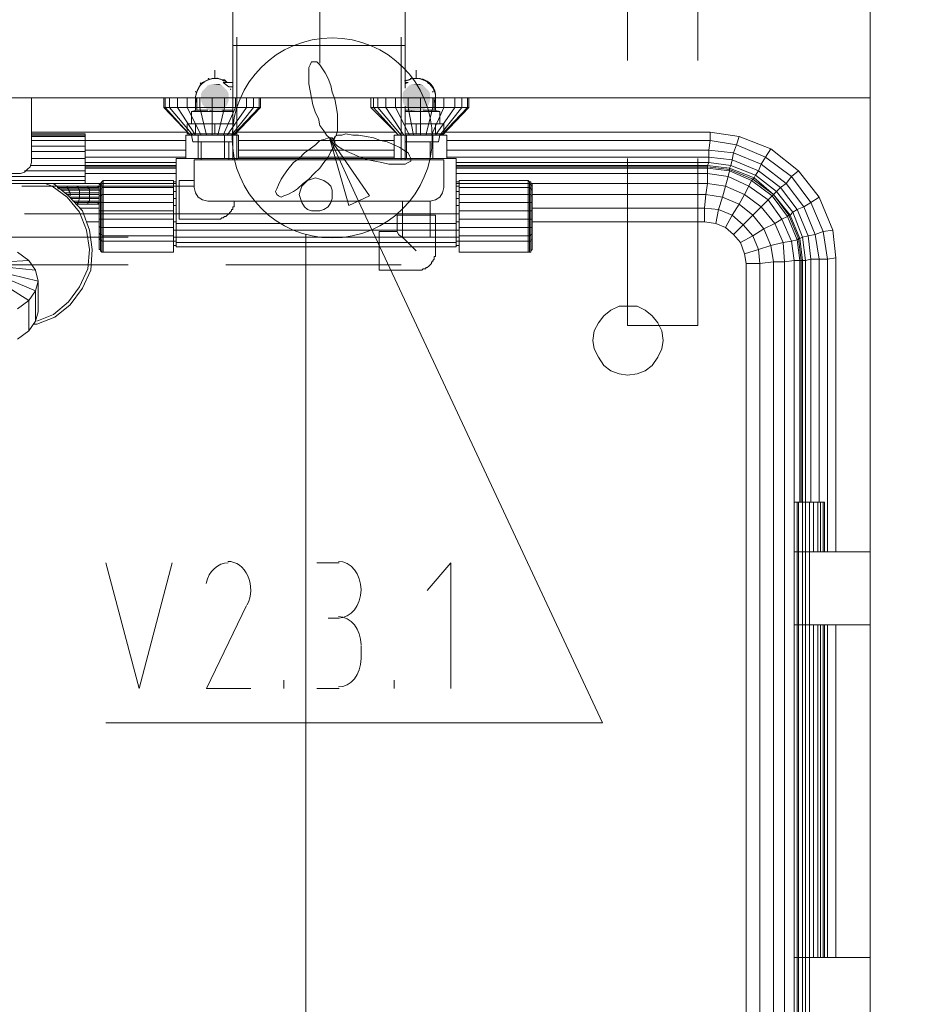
# Model space of a CAD drawing. Header units: millimetres. Extents: x 352 to 350573, y -22 to 37733.
# Tile 84 of 214: x 57583 to 58874, y 19644 to 21064. Entities that reach past the tile are written whole.
import ezdxf

# ---------------------------------------------------------------- set-up
doc = ezdxf.new("R2010")
doc.units = ezdxf.units.MM
for name, color, linetype in [('PDF _0', 1, 'Continuous'), ('PDF _PD-Motor Text', 5, 'Continuous'), ('PDF$_83$-$Floor$Plan$-$В_Этаж$01_Сводный$M-EQPM', 2, 'Continuous'), ('PDF$_83$-$Floor$Plan$-$В_Этаж$01_Сводный$M-HVAC-DUCT', 5, 'Continuous'), ('PDF$_83$-$Floor$Plan$-$В_Этаж$01_Сводный$M-HVAC-DUCT-CNTR', 5, 'Continuous'), ('PDF$_83$-$Floor$Plan$-$В_Этаж$01_Сводный$P-PIPE', 3, 'Continuous')]:
    doc.layers.add(name, color=color, linetype=linetype)
for name, color, linetype, true_color in [('PDF _Klimat', 7, 'Continuous', 0x0000dd), ('PDF _PD-Lighting', 7, 'Continuous', 0xb80000), ('PDF$_83$-$Floor$Plan$-$В_Этаж$01_Сводный$A-DETL-MBND', 7, 'Continuous', 0xdd3700), ('PDF$_83$-$Floor$Plan$-$В_Этаж$01_Сводный$P-PIPE-CNTR', 150, 'Continuous', 0x007fff), ('PDF$_83$new_ifc_RVT-1-В_Этаж$01_Сводный$A-WALL', 7, 'Continuous', 0xdddd6e), ('PDF$_83$new_ifc_RVT-1-В_Этаж$01_Сводный$M-EQPM', 7, 'Continuous', 0xbababa)]:
    doc.layers.add(name, color=color, linetype=linetype, true_color=true_color)

msp = doc.modelspace()

# ---------------------------------------------------------------- linework, layer by layer
at = {"layer": 'PDF _0', "color": 5, "lineweight": 0}
msp.add_lwpolyline([(58071.2, 20801.9), (58423.2, 20050), (58224.3, 20050), (57707.1, 20050)], dxfattribs=at)
at = {"layer": 'PDF _Klimat', "lineweight": 0}
msp.add_lwpolyline([(58033.4, 20749, 1), (58033.4, 21037.4, 1)], format="xyb", close=True, dxfattribs=at)
for points in [[(58035.4, 20891.4), (58031.4, 20891.4), (58029.4, 20893.4), (58025.4, 20897.4), (58021.4, 20903.3), (58015.5, 20911.3), (58013.5, 20921.2), (58009.5, 20929.2), (58005.5, 20941.1), (58003.5, 20951.1), (58001.5, 20961), (57999.6, 20971), (57999.6, 20980.9), (57999.6, 20988.9), (57999.6, 20994.8), (58001.5, 20998.8), (58003.5, 21002.8), (58007.5, 21002.8), (58011.5, 21002.8), (58015.5, 20998.8), (58019.4, 20992.8), (58023.4, 20986.9), (58027.4, 20978.9), (58031.4, 20969), (58033.4, 20959), (58037.3, 20949.1), (58039.3, 20939.1), (58041.3, 20927.2), (58041.3, 20919.2), (58041.3, 20909.3), (58041.3, 20903.3), (58039.3, 20897.4), (58037.3, 20893.4)], [(58035.4, 20891.4), (58037.3, 20895.4), (58041.3, 20897.4), (58047.3, 20897.4), (58053.3, 20899.3), (58063.2, 20897.4), (58071.2, 20897.4), (58083.1, 20895.4), (58093, 20893.4), (58103, 20889.4), (58112.9, 20887.4), (58122.9, 20883.4), (58130.8, 20879.5), (58136.8, 20875.5), (58142.8, 20871.5), (58144.8, 20867.5), (58146.7, 20863.5), (58146.7, 20859.6), (58142.8, 20857.6), (58138.8, 20855.6), (58132.8, 20855.6), (58124.9, 20855.6), (58114.9, 20855.6), (58105, 20857.6), (58095, 20859.6), (58085.1, 20861.5), (58073.2, 20865.5), (58065.2, 20869.5), (58055.2, 20873.5), (58047.3, 20877.5), (58041.3, 20881.4), (58037.3, 20885.4), (58035.4, 20889.4)], [(58035.4, 20891.4), (58037.3, 20889.4), (58037.3, 20885.4), (58035.4, 20879.5), (58031.4, 20873.5), (58027.4, 20865.5), (58021.4, 20857.6), (58015.5, 20849.6), (58007.5, 20841.7), (57999.6, 20833.7), (57991.6, 20827.7), (57983.6, 20819.8), (57977.7, 20815.8), (57969.7, 20811.8), (57963.7, 20809.8), (57959.8, 20807.8), (57955.8, 20809.8), (57953.8, 20811.8), (57951.8, 20815.8), (57953.8, 20819.8), (57955.8, 20825.7), (57959.8, 20833.7), (57963.7, 20839.7), (57969.7, 20847.6), (57977.7, 20857.6), (57985.6, 20863.5), (57993.6, 20871.5), (58001.5, 20877.5), (58009.5, 20883.4), (58015.5, 20889.4), (58023.4, 20891.4), (58027.4, 20893.4), (58033.4, 20893.4)]]:
    msp.add_lwpolyline(points, close=True, dxfattribs=at)
at = {"layer": 'PDF _PD-Lighting', "lineweight": 0}
msp.add_lwpolyline([(54510.6, 18068.8), (54514.5, 17963.3), (57995.6, 17963.3), (57995.6, 20754.1)], dxfattribs=at)
at = {"layer": 'PDF _PD-Motor Text', "lineweight": 0}
msp.add_lwpolyline([(58057.2, 20795.9), (58029.4, 20893.4), (58087.1, 20809.8)], close=True, dxfattribs=at)
for points in [[(58029.4, 20893.4), (58071.2, 20801.9)], [(57707.1, 20280.7), (57754.9, 20099.7), (57802.6, 20280.7)], [(58011.5, 20280.7), (58043.3, 20280.7)], [(58204.4, 20099.7), (58204.4, 20280.7), (58170.6, 20240.9)], [(57910, 20219), (57852.4, 20099.7), (57916, 20099.7)], [(58043.3, 20201.1), (58027.4, 20201.1)], [(58075.1, 20161.4), (58075.1, 20141.5)], [(57963.7, 20099.7), (57963.7, 20111.6)], [(58043.3, 20099.7), (58011.5, 20099.7)], [(58122.9, 20099.7), (58122.9, 20111.6)]]:
    msp.add_lwpolyline(points, dxfattribs=at)
msp.add_arc((57866.6, 20241.9), 49.4, 334.041, 23.6614, dxfattribs=at)
for points in [[(57883.5, 20280.7), (57868.7, 20280.9), (57855.6, 20268.7), (57851.6, 20251)], [(57911.9, 20261.8), (57906, 20274.8), (57895, 20282.8), (57883, 20282.7)], [(58075.1, 20241.9), (58075.1, 20264.4), (58060.4, 20282.7), (58042.3, 20282.7)], [(58042.3, 20201.1), (58060.4, 20201.1), (58075.1, 20219.4), (58075.1, 20241.9)], [(58075.1, 20162.4), (58075.1, 20184.9), (58060.4, 20203.1), (58042.3, 20203.1)], [(58042.3, 20101.7), (58060.4, 20101.7), (58075.1, 20119.9), (58075.1, 20142.5)]]:
    msp.add_open_spline(points, degree=3, dxfattribs=at)
at = {"layer": 'PDF$_83$-$Floor$Plan$-$В_Этаж$01_Сводный$A-DETL-MBND', "lineweight": 0}
for points in [[(58459, 21243.5), (58461, 21243.5), (58459, 21243.5), (58459, 21004.8)], [(58560.5, 21004.8), (58560.5, 21243.5), (58558.5, 21243.5), (58560.5, 21243.5)], [(58459, 20863.5), (58459, 20622.8), (58560.5, 20622.8), (58560.5, 20863.5)]]:
    msp.add_lwpolyline(points, dxfattribs=at)
at = {"layer": 'PDF$_83$-$Floor$Plan$-$В_Этаж$01_Сводный$A-DETL-MBND', "color": 220, "lineweight": 0, "true_color": 0xff00bf}
msp.add_lwpolyline([(57836.4, 20951.1, -0.616647), (57882.2, 20972.9), (57878.2, 20976.9), (57874.2, 20976.9), (57868.3, 20978.9), (57864.3, 20978.9), (57860.3, 20978.9), (57854.3, 20976.9), (57850.4, 20974.9), (57846.4, 20972.9), (57842.4, 20969), (57840.4, 20963), (57838.4, 20959), (57836.4, 20953.1), (57836.4, 20949.1), (57838.4, 20943.1)], format="xyb", dxfattribs=at)
at = {"layer": 'PDF$_83$-$Floor$Plan$-$В_Этаж$01_Сводный$A-DETL-MBND', "color": 150, "lineweight": 0, "true_color": 0x007fff}
msp.add_lwpolyline([(58180.6, 20943.1, 0.558795), (58154.7, 20978.9), (58148.7, 20978.9), (58144.8, 20976.9), (58138.8, 20974.9, -0.57437), (58182.6, 20951.1)], format="xyb", dxfattribs=at)
at = {"layer": 'PDF$_83$-$Floor$Plan$-$В_Этаж$01_Сводный$A-DETL-MBND', "color": 220, "lineweight": 0, "true_color": 0xff00bf}
for points in [[(57838.4, 20945.1), (57836.4, 20951.1), (57836.4, 20933.2)], [(57844.4, 20887.4), (57844.4, 20861.5)], [(57884.2, 20861.5), (57884.2, 20887.4)], [(57834.5, 20823.8), (57585.8, 20823.8)], [(57834.5, 20831.7), (57812.6, 20831.7), (57812.6, 20776), (57864.3, 20776), (57866.3, 20776), (57868.3, 20776), (57870.3, 20776), (57872.2, 20776), (57874.2, 20778), (57876.2, 20778), (57878.2, 20780), (57880.2, 20780), (57882.2, 20782), (57884.2, 20784), (57886.2, 20786), (57888.2, 20788), (57888.2, 20789.9), (57890.1, 20789.9), (57890.1, 20791.9), (57890.1, 20793.9), (57892.1, 20793.9), (57892.1, 20795.9), (57892.1, 20797.9), (57892.1, 20799.9), (57892.1, 20801.9)], [(57589.8, 20784), (57844.4, 20784)]]:
    msp.add_lwpolyline(points, dxfattribs=at)
at = {"layer": 'PDF$_83$-$Floor$Plan$-$В_Этаж$01_Сводный$A-DETL-MBND', "color": 150, "lineweight": 0, "true_color": 0x007fff}
for points in [[(58182.6, 20933.2), (58182.6, 20951.1), (58182.6, 20945.1)], [(58174.6, 20861.5), (58174.6, 20887.4)], [(58134.8, 20801.9), (58134.8, 20750.2)], [(58174.6, 20750.2), (58174.6, 20801.9)], [(58154.7, 20730.3), (58136.8, 20748.2), (58128.8, 20754.1), (58126.9, 20758.1)], [(57739, 20750.2), (57456.5, 20750.2)], [(58132.8, 20750.2), (57880.2, 20750.2)], [(57456.5, 20710.4), (57739, 20710.4)], [(57880.2, 20710.4), (58132.8, 20710.4)]]:
    msp.add_lwpolyline(points, dxfattribs=at)
msp.add_lwpolyline([(58182.6, 20782), (58126.9, 20782), (58126.9, 20758.1), (58101, 20758.1), (58101, 20702.4), (58154.7, 20702.4), (58156.7, 20702.4), (58158.7, 20702.4), (58160.7, 20702.4), (58162.7, 20702.4), (58164.7, 20704.4), (58166.6, 20704.4), (58168.6, 20704.4), (58168.6, 20706.4), (58170.6, 20706.4), (58172.6, 20708.4), (58174.6, 20710.4), (58176.6, 20712.4), (58176.6, 20714.4), (58178.6, 20714.4), (58178.6, 20716.3), (58180.6, 20718.3), (58180.6, 20720.3), (58180.6, 20722.3), (58182.6, 20722.3), (58182.6, 20724.3), (58182.6, 20726.3), (58182.6, 20728.3), (58182.6, 20730.3)], close=True, dxfattribs=at)
at = {"layer": 'PDF$_83$-$Floor$Plan$-$В_Этаж$01_Сводный$M-EQPM', "color": 5, "lineweight": 0}
for points in [[(57896.1, 21038.6), (57896.1, 20861.5)], [(58132.8, 20861.5), (58132.8, 21038.6)]]:
    msp.add_lwpolyline(points, dxfattribs=at)
at = {"layer": 'PDF$_83$-$Floor$Plan$-$В_Этаж$01_Сводный$M-EQPM', "lineweight": 0}
for points in [[(57890.1, 20972.9), (57876.2, 20972.9), (57884.2, 20967), (57890.1, 20967)], [(58138.8, 20971), (58142.8, 20972.9), (58138.8, 20972.9)], [(57838.4, 20951.1), (57838.4, 20933.2), (57830.5, 20931.2), (57830.5, 20913.3)], [(58188.5, 20913.3), (58188.5, 20931.2), (58180.6, 20933.2), (58180.6, 20951.1)], [(57830.5, 20931.2), (57890.1, 20931.2)], [(57838.4, 20933.2), (57854.3, 20933.2)], [(57874.2, 20933.2), (57890.1, 20933.2), (57890.1, 20935.1)], [(58138.8, 20933.2), (58144.8, 20933.2)], [(58138.8, 20931.2), (58188.5, 20931.2)], [(58164.7, 20933.2), (58180.6, 20933.2)], [(57890.1, 20899.3), (57864.3, 20899.3), (57836.4, 20899.3), (57824.5, 20899.3), (57824.5, 20913.3), (57836.4, 20913.3), (57864.3, 20913.3), (57890.1, 20913.3)], [(57836.4, 20899.3), (57836.4, 20913.3)], [(57864.3, 20899.3), (57864.3, 20913.3)], [(58138.8, 20913.3), (58154.7, 20913.3), (58182.6, 20913.3), (58194.5, 20913.3), (58194.5, 20899.3), (58182.6, 20899.3), (58154.7, 20899.3), (58138.8, 20899.3)], [(58154.7, 20899.3), (58154.7, 20913.3)], [(58182.6, 20913.3), (58182.6, 20899.3)], [(57830.5, 20899.3), (57830.5, 20897.4), (57832.5, 20887.4), (57890.1, 20887.4)], [(57830.5, 20897.4), (57890.1, 20897.4)], [(58138.8, 20887.4), (58186.5, 20887.4), (58188.5, 20897.4), (58188.5, 20899.3)], [(58138.8, 20897.4), (58188.5, 20897.4)]]:
    msp.add_lwpolyline(points, dxfattribs=at)
at = {"layer": 'PDF$_83$-$Floor$Plan$-$В_Этаж$01_Сводный$M-EQPM', "color": 5, "lineweight": 0}
msp.add_lwpolyline([(58194.5, 20821.8), (58194.5, 20861.5), (57834.5, 20861.5), (57834.5, 20821.8), (57836.4, 20813.8), (57840.4, 20807.8), (57846.4, 20803.9), (57854.3, 20801.9), (58174.6, 20801.9), (58182.6, 20803.9), (58188.5, 20807.8), (58192.5, 20813.8)], close=True, dxfattribs=at)
at = {"layer": 'PDF$_83$-$Floor$Plan$-$В_Этаж$01_Сводный$M-EQPM', "lineweight": 0}
for centre, radius, start, end in [((57862.4, 20952.9), 26.9, 133.325, 136.675), ((57862.4, 20952.9), 26.9, 103.7275, 107.0672), ((57862.4, 20952.9), 26.9, 74.9988, 80.3591), ((57862.4, 20952.9), 26.9, 67.7032, 71.1525), ((57862.4, 20952.9), 26.8, 55.7386, 61.9964), ((58152.8, 20952.9), 26.9, 118.004, 124.1897), ((58152.8, 20952.9), 26.9, 102.2011, 105.001), ((58152.8, 20952.9), 26.8, 73.3222, 76.6738), ((58152.8, 20952.9), 26.9, 43.325, 46.675), ((57862.4, 20952.9), 26.8, 163.3222, 166.6738), ((57862.3, 20952.9), 26.9, 22.3961, 24.438), ((58152.8, 20952.9), 26.8, 13.3262, 16.6778)]:
    msp.add_arc(centre, radius, start, end, dxfattribs=at)
at = {"layer": 'PDF$_83$-$Floor$Plan$-$В_Этаж$01_Сводный$M-HVAC-DUCT', "lineweight": 0}
for points in [[(57894.1, 21221.6), (57890.1, 21251.4), (57890.1, 21026.6), (58015.5, 21026.6), (58138.8, 21026.6), (58138.8, 21251.4), (58136.8, 21221.6)], [(58138.8, 20965), (58138.8, 21026.6), (57890.1, 21026.6), (57890.1, 20861.5)], [(58138.8, 20861.5), (58138.8, 20939.1)]]:
    msp.add_lwpolyline(points, dxfattribs=at)
at = {"layer": 'PDF$_83$-$Floor$Plan$-$В_Этаж$01_Сводный$M-HVAC-DUCT-CNTR', "lineweight": 0}
msp.add_lwpolyline([(58015.5, 21376.7), (58015.5, 21502.1), (58015.5, 21000.8)], dxfattribs=at)
at = {"layer": 'PDF$_83$-$Floor$Plan$-$В_Этаж$01_Сводный$P-PIPE', "lineweight": 0}
for points in [[(57884.2, 20951.1), (57844.4, 20951.1), (57884.2, 20951.1)], [(58174.6, 20951.1), (58134.8, 20951.1), (58174.6, 20951.1)]]:
    msp.add_lwpolyline(points, dxfattribs=at)
at = {"layer": 'PDF$_83$-$Floor$Plan$-$В_Этаж$01_Сводный$P-PIPE', "transparency": 33554559}
for points in [[(57854.3, 20969), (57878.2, 20965), (57850.4, 20965)], [(57860.3, 20971), (57874.2, 20969), (57854.3, 20969)], [(57874.2, 20969), (57854.3, 20969), (57878.2, 20965)], [(57864.3, 20971), (57870.3, 20971), (57860.3, 20971)], [(57870.3, 20971), (57860.3, 20971), (57874.2, 20969)], [(58144.8, 20969), (58168.6, 20965), (58140.8, 20965)], [(58148.7, 20971), (58164.7, 20969), (58144.8, 20969)], [(58164.7, 20969), (58144.8, 20969), (58168.6, 20965)], [(58158.7, 20971), (58150.7, 20971), (58148.7, 20971)], [(58158.7, 20971), (58148.7, 20971), (58164.7, 20969)], [(58154.7, 20971), (58158.7, 20971), (58150.7, 20971)], [(58150.7, 20971), (58158.7, 20971), (58158.7, 20971)], [(57846.4, 20961), (57884.2, 20957), (57844.4, 20957)], [(57884.2, 20957), (57844.4, 20957), (57884.2, 20951.1)], [(57844.4, 20957), (57884.2, 20951.1), (57844.4, 20951.1)], [(57850.4, 20965), (57882.2, 20961), (57846.4, 20961)], [(57882.2, 20961), (57846.4, 20961), (57884.2, 20957)], [(57878.2, 20965), (57850.4, 20965), (57882.2, 20961)], [(58136.8, 20961), (58174.6, 20957), (58134.8, 20957)], [(58174.6, 20957), (58134.8, 20957), (58174.6, 20951.1)], [(58134.8, 20957), (58174.6, 20951.1), (58134.8, 20951.1)], [(58140.8, 20965), (58172.6, 20961), (58136.8, 20961)], [(58172.6, 20961), (58136.8, 20961), (58174.6, 20957)], [(58168.6, 20965), (58140.8, 20965), (58172.6, 20961)], [(57844.4, 20951.1), (57884.2, 20951.1), (57884.2, 20951.1)], [(57884.2, 20951.1), (57844.4, 20951.1), (57884.2, 20947.1)], [(57844.4, 20951.1), (57884.2, 20947.1), (57844.4, 20947.1)], [(57884.2, 20947.1), (57844.4, 20947.1), (57882.2, 20941.1)], [(57844.4, 20947.1), (57882.2, 20941.1), (57846.4, 20941.1)], [(57882.2, 20941.1), (57846.4, 20941.1), (57878.2, 20937.1)], [(57846.4, 20941.1), (57878.2, 20937.1), (57850.4, 20937.1)], [(58134.8, 20951.1), (58174.6, 20951.1), (58174.6, 20951.1)], [(58174.6, 20951.1), (58134.8, 20951.1), (58174.6, 20947.1)], [(58134.8, 20951.1), (58174.6, 20947.1), (58134.8, 20947.1)], [(58174.6, 20947.1), (58134.8, 20947.1), (58172.6, 20941.1)], [(58134.8, 20947.1), (58172.6, 20941.1), (58136.8, 20941.1)], [(58172.6, 20941.1), (58136.8, 20941.1), (58168.6, 20937.1)], [(58136.8, 20941.1), (58168.6, 20937.1), (58140.8, 20937.1)], [(57878.2, 20937.1), (57850.4, 20937.1), (57874.2, 20933.2)], [(57850.4, 20937.1), (57874.2, 20933.2), (57854.3, 20933.2)], [(57874.2, 20933.2), (57854.3, 20933.2), (57870.3, 20931.2)], [(57854.3, 20933.2), (57870.3, 20931.2), (57860.3, 20931.2)], [(57860.3, 20931.2), (57862.3, 20931.2), (57868.3, 20931.2)], [(57860.3, 20931.2), (57870.3, 20931.2), (57868.3, 20931.2)], [(57862.3, 20931.2), (57868.3, 20931.2), (57864.3, 20931.2)], [(58168.6, 20937.1), (58140.8, 20937.1), (58164.7, 20933.2)], [(58140.8, 20937.1), (58164.7, 20933.2), (58144.8, 20933.2)], [(58144.8, 20933.2), (58148.7, 20931.2), (58160.7, 20931.2)], [(58144.8, 20933.2), (58164.7, 20933.2), (58160.7, 20931.2)], [(58148.7, 20931.2), (58160.7, 20931.2), (58154.7, 20931.2)]]:
    msp.add_solid(points, dxfattribs=at)
at = {"layer": 'PDF$_83$-$Floor$Plan$-$В_Этаж$01_Сводный$P-PIPE-CNTR', "color": 220, "lineweight": 0, "true_color": 0xff00bf}
for points in [[(57864.3, 20978.9), (57864.3, 20990.8)], [(57824.5, 20951.1), (57838.4, 20951.1)]]:
    msp.add_lwpolyline(points, dxfattribs=at)
at = {"layer": 'PDF$_83$-$Floor$Plan$-$В_Этаж$01_Сводный$P-PIPE-CNTR', "lineweight": 0}
for points in [[(58154.7, 20978.9), (58154.7, 20990.8)], [(58180.6, 20951.1), (58194.5, 20951.1)]]:
    msp.add_lwpolyline(points, dxfattribs=at)
at = {"layer": 'PDF$_83$new_ifc_RVT-1-В_Этаж$01_Сводный$A-WALL', "lineweight": 0}
for points in [[(57215.8, 18952), (54162.5, 18952), (54162.5, 18751), (58809.1, 18751), (58809.1, 18948), (58809.1, 13951.2), (59010, 13951.2), (59010, 21551.8), (58809.1, 21551.8), (58809.1, 19029.5)], [(57599.7, 20951.1), (58809.1, 20951.1), (58809.1, 21152), (57209.9, 21152), (57209.9, 20951.1)]]:
    msp.add_lwpolyline(points, dxfattribs=at)
at = {"layer": 'PDF$_83$new_ifc_RVT-1-В_Этаж$01_Сводный$M-EQPM', "lineweight": 0}
for points in [[(57599.7, 20863.5), (57599.7, 20857.6), (57597.7, 20851.6), (57593.8, 20847.6), (57589.8, 20843.6), (57583.8, 20841.7), (57577.8, 20841.7), (57571.9, 20841.7), (57567.9, 20843.6), (57561.9, 20847.6), (57559.9, 20851.6), (57556, 20857.6), (57556, 20863.5), (57556, 20951.1), (57599.7, 20951.1)], [(58128.8, 20897.4), (58093, 20937.1), (58089.1, 20937.1)], [(57530.1, 20827.7), (57677.3, 20827.7)], [(57651.4, 20821.8), (57637.5, 20821.8), (57637.5, 20823.8), (57651.4, 20823.8), (57665.4, 20823.8), (57681.3, 20823.8), (57681.3, 20821.8), (57667.4, 20821.8)], [(57695.2, 20823.8), (57679.3, 20823.8), (57681.3, 20823.8)], [(57699.2, 20825.7), (57699.2, 20823.8), (57697.2, 20823.8), (57697.2, 20825.7), (57699.2, 20827.7), (57699.2, 20823.8), (57695.2, 20823.8), (57699.2, 20823.8), (57699.2, 20817.8), (57699.2, 20819.8)], [(57804.6, 20827.7), (57703.2, 20827.7), (57703.2, 20831.7), (57804.6, 20831.7)], [(57987.6, 20805.9), (57985.6, 20811.8), (57987.6, 20817.8), (57989.6, 20823.8), (57993.6, 20827.7), (57997.6, 20831.7), (58003.5, 20833.7), (58009.5, 20835.7), (58015.5, 20833.7), (58021.4, 20831.7), (58027.4, 20827.7), (58031.4, 20823.8), (58033.4, 20817.8), (58033.4, 20811.8), (58033.4, 20805.9), (58031.4, 20799.9), (58027.4, 20793.9), (58021.4, 20789.9), (58015.5, 20788), (58009.5, 20788), (58003.5, 20788), (57997.6, 20789.9), (57993.6, 20793.9), (57989.6, 20799.9)], [(58315.8, 20831.7), (58315.8, 20827.7), (58315.8, 20821.8), (58317.8, 20821.8), (58317.8, 20811.8), (58315.8, 20811.8), (58315.8, 20821.8), (58315.8, 20827.7), (58216.4, 20827.7), (58216.4, 20831.7)], [(58315.8, 20831.7), (58317.8, 20829.7), (58317.8, 20827.7), (58319.8, 20825.7), (58319.8, 20819.8), (58317.8, 20821.8), (58317.8, 20827.7), (58315.8, 20827.7)], [(58321.8, 20823.8), (58321.8, 20825.7)], [(58319.8, 20799.9), (58319.8, 20811.8), (58319.8, 20809.8), (58319.8, 20799.9), (58317.8, 20799.9), (58317.8, 20788), (58315.8, 20788), (58315.8, 20776), (58315.8, 20764.1), (58315.8, 20752.1), (58317.8, 20752.1), (58319.8, 20754.1), (58319.8, 20744.2), (58317.8, 20744.2), (58317.8, 20752.1), (58317.8, 20764.1), (58315.8, 20764.1), (58315.8, 20776), (58317.8, 20776), (58317.8, 20788), (58319.8, 20788), (58319.8, 20799.9), (58319.8, 20788), (58321.8, 20788), (58321.8, 20799.9)], [(57697.2, 20797.9), (57695.2, 20797.9)], [(58317.8, 20776), (58317.8, 20764.1), (58319.8, 20764.1), (58321.8, 20764.1), (58321.8, 20754.1), (58319.8, 20754.1), (58319.8, 20764.1), (58319.8, 20776), (58319.8, 20788), (58319.8, 20776)], [(57679.3, 20772), (57697.2, 20772)], [(58321.8, 20772), (58570.4, 20772)], [(57703.2, 20728.3), (57703.2, 20744.2), (57703.2, 20752.1), (57701.2, 20752.1), (57701.2, 20764.1), (57703.2, 20764.1), (57703.2, 20752.1), (57703.2, 20744.2), (57804.6, 20744.2), (57804.6, 20728.3)], [(57701.2, 20744.2), (57701.2, 20754.1), (57701.2, 20752.1)], [(57697.2, 20732.3), (57697.2, 20734.2)], [(57808.6, 20738.2), (57804.6, 20738.2)], [(58212.4, 20738.2), (58216.4, 20738.2)], [(57609.7, 20686.5), (57605.7, 20672.6), (57605.7, 20628.8), (57595.8, 20614.9), (57595.8, 20658.7), (57605.7, 20672.6), (57609.7, 20686.5), (57605.7, 20702.4), (57595.8, 20716.3), (57605.7, 20702.4)], [(57605.7, 20702.4), (57609.7, 20686.5)], [(57609.7, 20686.5), (57605.7, 20672.6)], [(58411.3, 20589), (58409.3, 20601), (58411.3, 20614.9), (58417.3, 20626.8), (58425.2, 20636.8), (58435.2, 20644.7), (58447.1, 20650.7), (58459, 20650.7), (58473, 20650.7), (58484.9, 20644.7), (58494.9, 20636.8), (58502.8, 20626.8), (58508.8, 20614.9), (58510.8, 20601), (58508.8, 20589), (58502.8, 20577.1), (58494.9, 20565.2), (58484.9, 20557.2), (58473, 20553.2), (58459, 20551.2), (58447.1, 20553.2), (58435.2, 20557.2), (58425.2, 20565.2), (58417.3, 20577.1)], [(58699.7, 20191.2), (58699.7, 20296.6)], [(58743.5, 19711.8), (58743.5, 20191.2)]]:
    msp.add_lwpolyline(points, close=True, dxfattribs=at)
for points in [[(57798.6, 20951.1), (57798.6, 20937.1), (57792.7, 20937.1), (57828.5, 20897.4), (57790.7, 20937.1), (57792.7, 20937.1), (57792.7, 20951.1)], [(57790.7, 20951.1), (57790.7, 20937.1)], [(57810.6, 20951.1), (57810.6, 20937.1), (57798.6, 20937.1), (57832.5, 20897.4)], [(57824.5, 20951.1), (57824.5, 20937.1), (57810.6, 20937.1), (57836.4, 20897.4)], [(57842.4, 20951.1), (57842.4, 20937.1), (57824.5, 20937.1), (57844.4, 20897.4)], [(57860.3, 20951.1), (57860.3, 20937.1), (57842.4, 20937.1), (57852.4, 20897.4)], [(57878.2, 20951.1), (57878.2, 20937.1), (57860.3, 20937.1), (57860.3, 20897.4)], [(57894.1, 20951.1), (57894.1, 20937.1), (57878.2, 20937.1), (57868.3, 20897.4)], [(57910, 20951.1), (57910, 20937.1), (57894.1, 20937.1), (57876.2, 20897.4)], [(57920, 20951.1), (57920, 20937.1), (57910, 20937.1), (57882.2, 20897.4)], [(57927.9, 20951.1), (57927.9, 20937.1), (57920, 20937.1), (57888.2, 20897.4)], [(57929.9, 20937.1), (57929.9, 20951.1)], [(58089.1, 20951.1), (58089.1, 20937.1)], [(58132.8, 20897.4), (58099, 20937.1), (58093, 20937.1), (58093, 20951.1)], [(58136.8, 20897.4), (58110.9, 20937.1), (58099, 20937.1), (58099, 20951.1)], [(58124.9, 20951.1), (58124.9, 20937.1), (58110.9, 20937.1), (58110.9, 20951.1)], [(58142.8, 20951.1), (58142.8, 20937.1), (58124.9, 20937.1), (58144.8, 20897.4)], [(58160.7, 20951.1), (58160.7, 20937.1), (58142.8, 20937.1), (58150.7, 20897.4)], [(58178.6, 20951.1), (58178.6, 20937.1), (58160.7, 20937.1), (58160.7, 20897.4)], [(58194.5, 20951.1), (58194.5, 20937.1), (58178.6, 20937.1), (58168.6, 20897.4)], [(58210.4, 20951.1), (58210.4, 20937.1), (58194.5, 20937.1), (58176.6, 20897.4)], [(58220.3, 20951.1), (58220.3, 20937.1), (58210.4, 20937.1), (58182.6, 20897.4)], [(58228.3, 20951.1), (58228.3, 20937.1), (58220.3, 20937.1), (58188.5, 20897.4)], [(58230.3, 20937.1), (58230.3, 20951.1)], [(57892.1, 20897.4), (57929.9, 20937.1), (57927.9, 20937.1), (57890.1, 20897.4)], [(58190.5, 20897.4), (58228.3, 20937.1), (58230.3, 20937.1), (58192.5, 20897.4)], [(57599.7, 20901.3), (57824.5, 20901.3)], [(57599.7, 20899.3), (57677.3, 20899.3), (57677.3, 20897.4), (57677.3, 20895.4)], [(57599.7, 20897.4), (57677.3, 20897.4)], [(57599.7, 20895.4), (57677.3, 20895.4), (57677.3, 20889.4), (57677.3, 20881.4), (57677.3, 20873.5), (57677.3, 20863.5), (57677.3, 20853.6), (57677.3, 20845.6)], [(57822.5, 20863.5), (57822.5, 20897.4), (57840.4, 20897.4), (57878.2, 20897.4)], [(57840.4, 20897.4), (57840.4, 20863.5)], [(57898.1, 20863.5), (57898.1, 20897.4), (57878.2, 20897.4), (57878.2, 20863.5)], [(57896.1, 20901.3), (58124.9, 20901.3)], [(58140.8, 20863.5), (58140.8, 20897.4), (58122.9, 20897.4), (58122.9, 20863.5)], [(58178.6, 20863.5), (58178.6, 20897.4), (58140.8, 20897.4)], [(58178.6, 20897.4), (58198.5, 20897.4), (58198.5, 20863.5)], [(58196.5, 20901.3), (58578.4, 20901.3), (58620.2, 20895.4), (58665.9, 20877.5), (58705.7, 20845.6), (58735.5, 20807.8), (58755.4, 20760.1), (58759.4, 20720.3), (58759.4, 20296.6)], [(58198.5, 20889.4), (58578.4, 20889.4), (58578.4, 20901.3)], [(58198.5, 20875.5), (58576.4, 20875.5), (58578.4, 20889.4), (58616.2, 20883.4), (58620.2, 20895.4)], [(57599.7, 20889.4), (57677.3, 20889.4), (57822.5, 20889.4)], [(57599.7, 20881.4), (57677.3, 20881.4)], [(57898.1, 20889.4), (58122.9, 20889.4)], [(58198.5, 20865.5), (58576.4, 20865.5), (58576.4, 20875.5), (58612.2, 20871.5), (58616.2, 20883.4), (58658, 20865.5), (58665.9, 20877.5)], [(57599.7, 20873.5), (57677.3, 20873.5)], [(57677.3, 20875.5), (57822.5, 20875.5)], [(57898.1, 20875.5), (58122.9, 20875.5)], [(58212.4, 20857.6), (58576.4, 20857.6), (58576.4, 20865.5), (58610.2, 20861.5), (58612.2, 20871.5), (58652, 20855.6), (58658, 20865.5), (58695.8, 20837.7), (58705.7, 20845.6)], [(57808.6, 20853.6), (57677.3, 20853.6), (57597.7, 20853.6)], [(57599.7, 20863.5), (57677.3, 20863.5)], [(57677.3, 20865.5), (57822.5, 20865.5)], [(57677.3, 20857.6), (57808.6, 20857.6)], [(57804.6, 20784), (57808.6, 20784), (57808.6, 20863.5), (58212.4, 20863.5), (58212.4, 20784), (58212.4, 20770), (57808.6, 20770)], [(57898.1, 20865.5), (58122.9, 20865.5)], [(58212.4, 20853.6), (58574.4, 20853.6), (58576.4, 20857.6), (58608.2, 20853.6), (58610.2, 20861.5), (58648, 20845.6), (58652, 20855.6), (58687.8, 20827.7), (58695.8, 20837.7), (58723.6, 20799.9), (58735.5, 20807.8)], [(58699.7, 19186.7), (58699.7, 20716.3), (58707.7, 20716.3), (58703.7, 20746.2), (58705.7, 20748.2), (58691.8, 20782), (58693.8, 20782), (58697.7, 20786), (58703.7, 20789.9), (58713.7, 20793.9), (58687.8, 20827.7), (58679.8, 20821.8), (58648, 20845.6), (58644, 20839.7), (58608.2, 20853.6), (58606.2, 20849.6), (58574.4, 20853.6), (58574.4, 20851.6), (58212.4, 20851.6)], [(57677.3, 20837.7), (57677.3, 20845.6), (57589.8, 20845.6)], [(57808.6, 20851.6), (57677.3, 20851.6)], [(57677.3, 20849.6), (57808.6, 20849.6)], [(57677.3, 20841.7), (57808.6, 20841.7)], [(58212.4, 20849.6), (58574.4, 20849.6), (58574.4, 20841.7), (58604.3, 20837.7), (58600.3, 20823.8), (58596.3, 20807.8), (58572.4, 20811.8), (58570.4, 20791.9), (58321.8, 20791.9)], [(58212.4, 20841.7), (58574.4, 20841.7), (58574.4, 20827.7), (58572.4, 20811.8), (58321.8, 20811.8)], [(58723.6, 20368.2), (58723.6, 20718.3), (58715.7, 20716.3), (58711.7, 20750.2), (58697.7, 20786), (58673.9, 20815.8), (58669.9, 20811.8), (58642.1, 20835.7), (58606.2, 20849.6), (58606.2, 20847.6), (58574.4, 20851.6), (58574.4, 20849.6), (58606.2, 20845.6), (58604.3, 20837.7), (58634.1, 20823.8), (58628.1, 20811.8), (58620.2, 20797.9), (58596.3, 20807.8), (58590.3, 20789.9), (58570.4, 20791.9), (58570.4, 20772)], [(58628.1, 20726.3), (58648, 20732.3), (58640.1, 20752.1), (58656, 20762.1), (58671.9, 20770), (58681.8, 20776), (58661.9, 20803.9), (58634.1, 20823.8), (58638.1, 20831.7), (58640.1, 20833.7), (58606.2, 20847.6), (58606.2, 20845.6), (58638.1, 20831.7), (58667.9, 20809.8), (58661.9, 20803.9), (58652, 20793.9), (58640.1, 20782), (58626.1, 20768.1), (58610.2, 20782), (58600.3, 20764.1)], [(58735.5, 20368.2), (58735.5, 20718.3), (58723.6, 20718.3), (58719.6, 20752.1), (58703.7, 20789.9), (58679.8, 20821.8), (58673.9, 20815.8), (58644, 20839.7), (58642.1, 20835.7), (58640.1, 20833.7), (58669.9, 20811.8), (58667.9, 20809.8), (58689.8, 20780), (58681.8, 20776), (58695.8, 20744.2), (58683.8, 20742.2), (58665.9, 20738.2), (58648, 20732.3), (58650, 20712.4), (58630.1, 20712.4), (58630.1, 19190.7)], [(57677.3, 20831.7), (57677.3, 20837.7), (57530.1, 20837.7)], [(57697.2, 20821.8), (57697.2, 20823.8), (57697.2, 20821.8), (57697.2, 20819.8), (57697.2, 20817.8), (57697.2, 20823.8), (57697.2, 20825.7), (57697.2, 20823.8), (57697.2, 20825.7), (57699.2, 20827.7), (57677.3, 20827.7), (57677.3, 20831.7), (57530.1, 20831.7)], [(57629.6, 20827.7), (57631.6, 20827.7), (57653.4, 20809.8), (57673.3, 20788), (57683.3, 20760.1), (57687.3, 20732.3), (57685.3, 20702.4), (57673.3, 20676.6), (57655.4, 20652.7), (57633.5, 20634.8), (57607.7, 20624.8), (57603.7, 20624.8)], [(57607.7, 20628.8), (57631.6, 20638.8), (57653.4, 20656.7), (57669.3, 20678.5), (57681.3, 20704.4), (57683.3, 20732.3), (57679.3, 20760.1), (57669.3, 20786), (57651.4, 20807.8), (57629.6, 20823.8), (57619.6, 20827.7)], [(57649.5, 20823.8), (57635.5, 20823.8), (57637.5, 20823.8), (57635.5, 20823.8), (57633.5, 20823.8)], [(57663.4, 20823.8), (57649.5, 20823.8), (57651.4, 20823.8), (57651.4, 20821.8), (57653.4, 20819.8), (57667.4, 20819.8), (57669.3, 20817.8), (57683.3, 20817.8), (57683.3, 20813.8), (57697.2, 20813.8)], [(57679.3, 20823.8), (57663.4, 20823.8), (57665.4, 20823.8), (57667.4, 20821.8), (57667.4, 20819.8), (57683.3, 20819.8), (57683.3, 20817.8), (57697.2, 20817.8), (57699.2, 20817.8), (57699.2, 20809.8), (57699.2, 20799.9), (57701.2, 20799.9), (57701.2, 20788), (57701.2, 20776), (57701.2, 20764.1), (57699.2, 20764.1), (57699.2, 20754.1), (57699.2, 20764.1), (57697.2, 20766.1), (57697.2, 20756.1), (57699.2, 20754.1), (57699.2, 20746.2), (57699.2, 20730.3), (57701.2, 20728.3), (57701.2, 20744.2), (57701.2, 20728.3), (57703.2, 20728.3), (57703.2, 20744.2), (57701.2, 20744.2), (57699.2, 20746.2), (57699.2, 20754.1), (57701.2, 20754.1), (57701.2, 20764.1), (57701.2, 20776), (57703.2, 20776), (57703.2, 20788), (57701.2, 20788), (57701.2, 20799.9), (57701.2, 20811.8), (57699.2, 20809.8), (57699.2, 20819.8), (57701.2, 20819.8), (57701.2, 20811.8), (57701.2, 20799.9), (57703.2, 20799.9), (57703.2, 20788), (57703.2, 20776), (57703.2, 20764.1), (57703.2, 20752.1), (57804.6, 20752.1)], [(57677.3, 20827.7), (57677.3, 20827.7)], [(57695.2, 20823.8), (57697.2, 20821.8), (57681.3, 20821.8), (57683.3, 20819.8), (57697.2, 20819.8)], [(57695.2, 20823.8), (57695.2, 20823.8)], [(57697.2, 20825.7), (57697.2, 20825.7)], [(57808.6, 20827.7), (57804.6, 20827.7), (57804.6, 20821.8), (57804.6, 20811.8), (57804.6, 20799.9), (57804.6, 20788), (57703.2, 20788), (57703.2, 20799.9), (57703.2, 20811.8), (57701.2, 20811.8), (57701.2, 20821.8), (57701.2, 20819.8), (57701.2, 20825.7), (57699.2, 20825.7), (57699.2, 20827.7), (57701.2, 20829.7), (57701.2, 20825.7), (57701.2, 20827.7), (57701.2, 20821.8), (57703.2, 20821.8), (57703.2, 20811.8), (57703.2, 20799.9), (57804.6, 20799.9)], [(57699.2, 20827.7), (57699.2, 20827.7)], [(57804.6, 20811.8), (57703.2, 20811.8), (57703.2, 20821.8), (57703.2, 20827.7), (57701.2, 20827.7), (57701.2, 20829.7), (57703.2, 20831.7), (57703.2, 20827.7), (57703.2, 20821.8), (57804.6, 20821.8)], [(57701.2, 20829.7), (57701.2, 20829.7)], [(57703.2, 20831.7), (57703.2, 20831.7)], [(57703.2, 20827.7), (57703.2, 20827.7)], [(57804.6, 20829.7), (57808.6, 20829.7)], [(57804.6, 20823.8), (57808.6, 20823.8)], [(58216.4, 20829.7), (58212.4, 20829.7)], [(58212.4, 20827.7), (58216.4, 20827.7), (58216.4, 20821.8), (58216.4, 20811.8), (58216.4, 20799.9), (58216.4, 20788), (58216.4, 20776), (58216.4, 20764.1), (58216.4, 20752.1), (58216.4, 20744.2), (58315.8, 20744.2), (58315.8, 20728.3), (58216.4, 20728.3), (58216.4, 20744.2), (58212.4, 20744.2)], [(58216.4, 20823.8), (58212.4, 20823.8)], [(58315.8, 20831.7), (58315.8, 20831.7)], [(58315.8, 20827.7), (58315.8, 20827.7)], [(58321.8, 20809.8), (58321.8, 20817.8), (58319.8, 20819.8), (58319.8, 20825.7), (58319.8, 20829.7), (58317.8, 20829.7)], [(58319.8, 20827.7), (58321.8, 20827.7), (58321.8, 20823.8), (58321.8, 20821.8), (58321.8, 20823.8), (58321.8, 20825.7), (58321.8, 20827.7), (58321.8, 20825.7), (58321.8, 20823.8), (58321.8, 20817.8), (58321.8, 20809.8), (58321.8, 20799.9), (58321.8, 20788), (58321.8, 20776), (58319.8, 20776), (58319.8, 20764.1), (58319.8, 20754.1), (58319.8, 20746.2), (58319.8, 20744.2), (58319.8, 20728.3), (58317.8, 20728.3)], [(58321.8, 20817.8), (58321.8, 20815.8), (58321.8, 20817.8), (58321.8, 20823.8), (58319.8, 20825.7), (58319.8, 20827.7), (58319.8, 20829.7)], [(58319.8, 20825.7), (58319.8, 20825.7)], [(58685.8, 19188.7), (58685.8, 20714.4), (58683.8, 20742.2), (58671.9, 20770), (58652, 20793.9), (58628.1, 20811.8), (58600.3, 20823.8), (58574.4, 20827.7), (58321.8, 20827.7)], [(58321.8, 20825.7), (58321.8, 20825.7)], [(58321.8, 20823.8), (58321.8, 20823.8)], [(57637.5, 20821.8), (57639.5, 20819.8), (57653.4, 20819.8), (57653.4, 20817.8), (57669.3, 20817.8), (57669.3, 20813.8), (57683.3, 20813.8), (57683.3, 20811.8), (57697.2, 20811.8)], [(57637.5, 20821.8), (57637.5, 20821.8)], [(57643.5, 20817.8), (57653.4, 20817.8), (57655.4, 20813.8), (57669.3, 20813.8), (57669.3, 20811.8), (57683.3, 20811.8), (57683.3, 20807.8), (57697.2, 20807.8)], [(57647.5, 20813.8), (57655.4, 20813.8), (57655.4, 20811.8), (57669.3, 20811.8), (57669.3, 20807.8), (57683.3, 20807.8), (57683.3, 20805.9), (57697.2, 20805.9)], [(57651.4, 20811.8), (57655.4, 20811.8), (57655.4, 20809.8)], [(57657.4, 20805.9), (57669.3, 20805.9), (57667.4, 20801.9), (57683.3, 20801.9), (57681.3, 20799.9), (57697.2, 20799.9), (57697.2, 20809.8)], [(57697.2, 20821.8), (57697.2, 20821.8)], [(57697.2, 20817.8), (57697.2, 20815.8), (57697.2, 20817.8), (57697.2, 20809.8), (57699.2, 20809.8), (57699.2, 20799.9), (57699.2, 20788), (57697.2, 20788), (57697.2, 20799.9), (57699.2, 20799.9), (57699.2, 20788), (57701.2, 20788), (57701.2, 20776), (57699.2, 20776), (57699.2, 20764.1), (57699.2, 20776), (57699.2, 20788), (57699.2, 20776), (57697.2, 20776), (57697.2, 20766.1)], [(57699.2, 20809.8), (57699.2, 20809.8)], [(57701.2, 20811.8), (57701.2, 20811.8)], [(57703.2, 20821.8), (57703.2, 20821.8)], [(57703.2, 20811.8), (57703.2, 20811.8)], [(57804.6, 20815.8), (57808.6, 20815.8)], [(58216.4, 20815.8), (58212.4, 20815.8)], [(58216.4, 20821.8), (58315.8, 20821.8), (58315.8, 20811.8), (58315.8, 20799.9), (58315.8, 20788), (58315.8, 20799.9), (58216.4, 20799.9)], [(58321.8, 20799.9), (58321.8, 20809.8), (58319.8, 20809.8), (58319.8, 20819.8), (58319.8, 20811.8), (58317.8, 20811.8), (58317.8, 20799.9), (58315.8, 20799.9), (58315.8, 20811.8), (58216.4, 20811.8)], [(58315.8, 20821.8), (58315.8, 20821.8)], [(58315.8, 20811.8), (58315.8, 20811.8)], [(58319.8, 20819.8), (58319.8, 20819.8)], [(58321.8, 20817.8), (58321.8, 20817.8)], [(58321.8, 20809.8), (58321.8, 20809.8)], [(58650, 19190.7), (58650, 20712.4), (58669.9, 20714.4), (58685.8, 20714.4), (58699.7, 20716.3), (58695.8, 20744.2), (58703.7, 20746.2), (58689.8, 20780), (58691.8, 20782), (58669.9, 20811.8), (58693.8, 20782), (58707.7, 20748.2), (58705.7, 20748.2), (58709.7, 20716.3), (58711.7, 20716.3), (58715.7, 20716.3), (58715.7, 20368.2), (58715.7, 20296.6), (58711.7, 20296.6), (58711.7, 20368.2), (58711.7, 20716.3), (58707.7, 20748.2), (58711.7, 20750.2), (58719.6, 20752.1), (58729.6, 20754.1), (58741.5, 20758.1), (58747.5, 20718.3), (58759.4, 20720.3)], [(58669.9, 20811.8), (58669.9, 20811.8)], [(57655.4, 20807.8), (57669.3, 20807.8), (57669.3, 20805.9), (57683.3, 20805.9), (57683.3, 20801.9), (57697.2, 20801.9)], [(57659.4, 20801.9), (57667.4, 20801.9), (57667.4, 20799.9), (57681.3, 20799.9), (57681.3, 20797.9), (57695.2, 20797.9), (57697.2, 20799.9), (57697.2, 20801.9), (57697.2, 20803.9)], [(57661.4, 20799.9), (57667.4, 20799.9), (57665.4, 20797.9), (57681.3, 20797.9), (57679.3, 20797.9), (57695.2, 20797.9)], [(57663.4, 20797.9), (57665.4, 20797.9), (57663.4, 20797.9), (57679.3, 20797.9)], [(57663.4, 20797.9), (57663.4, 20797.9)], [(57695.2, 20797.9), (57695.2, 20797.9)], [(57697.2, 20799.9), (57697.2, 20799.9)], [(57699.2, 20799.9), (57699.2, 20799.9)], [(57701.2, 20799.9), (57701.2, 20799.9)], [(57703.2, 20799.9), (57703.2, 20799.9)], [(57804.6, 20805.9), (57808.6, 20805.9)], [(57804.6, 20795.9), (57808.6, 20795.9)], [(58216.4, 20805.9), (58212.4, 20805.9)], [(58216.4, 20795.9), (58212.4, 20795.9)], [(58315.8, 20799.9), (58315.8, 20799.9)], [(58319.8, 20799.9), (58319.8, 20799.9)], [(58321.8, 20799.9), (58321.8, 20799.9)], [(58669.9, 19188.7), (58669.9, 20714.4), (58665.9, 20738.2), (58656, 20762.1), (58640.1, 20782), (58620.2, 20797.9), (58610.2, 20782), (58590.3, 20789.9), (58586.4, 20770)], [(58747.5, 20296.6), (58747.5, 20718.3), (58735.5, 20718.3), (58729.6, 20754.1), (58713.7, 20793.9), (58723.6, 20799.9), (58741.5, 20758.1), (58755.4, 20760.1)], [(57697.2, 20791.9), (57669.3, 20791.9)], [(57697.2, 20788), (57697.2, 20776)], [(57699.2, 20788), (57699.2, 20788)], [(57701.2, 20788), (57701.2, 20788)], [(57703.2, 20788), (57703.2, 20788)], [(57804.6, 20788), (57804.6, 20776), (57804.6, 20764.1), (57804.6, 20752.1), (57804.6, 20744.2), (57808.6, 20744.2)], [(58212.4, 20770), (58212.4, 20760.1), (57808.6, 20760.1), (57808.6, 20770), (57808.6, 20784), (58212.4, 20784), (58216.4, 20784)], [(58216.4, 20776), (58315.8, 20776), (58315.8, 20788), (58216.4, 20788)], [(58315.8, 20788), (58315.8, 20788)], [(58319.8, 20788), (58319.8, 20788)], [(58321.8, 20756.1), (58321.8, 20766.1), (58321.8, 20764.1), (58321.8, 20776), (58321.8, 20788)], [(58321.8, 20788), (58321.8, 20788)], [(57699.2, 20776), (57699.2, 20776)], [(57701.2, 20776), (57701.2, 20776)], [(57804.6, 20776), (57703.2, 20776), (57703.2, 20764.1), (57804.6, 20764.1)], [(57703.2, 20776), (57703.2, 20776)], [(57804.6, 20772), (57808.6, 20772)], [(58216.4, 20772), (58212.4, 20772)], [(58315.8, 20776), (58315.8, 20776)], [(58319.8, 20776), (58319.8, 20776)], [(58321.8, 20776), (58321.8, 20776)], [(58321.8, 20766.1), (58321.8, 20776)], [(58630.1, 19190.7), (58630.1, 19950.5), (58630.1, 20712.4), (58628.1, 20726.3), (58622.2, 20742.2), (58612.2, 20754.1), (58600.3, 20764.1), (58586.4, 20770), (58570.4, 20772), (58586.4, 20770), (58600.3, 20764.1), (58612.2, 20754.1), (58622.2, 20742.2), (58628.1, 20726.3), (58630.1, 20712.4)], [(58612.2, 20754.1), (58626.1, 20768.1), (58640.1, 20752.1), (58622.2, 20742.2)], [(57697.2, 20756.1), (57697.2, 20748.2), (57699.2, 20746.2), (57699.2, 20732.3), (57699.2, 20730.3)], [(57699.2, 20764.1), (57699.2, 20764.1)], [(57699.2, 20754.1), (57699.2, 20754.1)], [(57701.2, 20764.1), (57701.2, 20764.1)], [(57703.2, 20764.1), (57703.2, 20764.1)], [(57804.6, 20760.1), (57808.6, 20760.1), (57808.6, 20750.2), (57804.6, 20750.2)], [(58216.4, 20750.2), (58212.4, 20750.2), (58212.4, 20760.1), (58216.4, 20760.1)], [(58216.4, 20764.1), (58315.8, 20764.1), (58315.8, 20752.1), (58315.8, 20744.2), (58317.8, 20744.2), (58317.8, 20728.3), (58315.8, 20728.3), (58315.8, 20744.2), (58315.8, 20752.1), (58216.4, 20752.1)], [(58315.8, 20764.1), (58315.8, 20764.1)], [(58319.8, 20764.1), (58319.8, 20764.1)], [(58321.8, 20748.2), (58321.8, 20756.1), (58321.8, 20754.1), (58321.8, 20746.2), (58319.8, 20746.2), (58319.8, 20730.3), (58319.8, 20728.3)], [(58319.8, 20754.1), (58319.8, 20754.1)], [(57697.2, 20748.2), (57697.2, 20732.3), (57699.2, 20732.3)], [(57697.2, 20748.2), (57697.2, 20748.2)], [(57697.2, 20748.2), (57697.2, 20748.2)], [(57699.2, 20746.2), (57699.2, 20746.2)], [(57701.2, 20744.2), (57701.2, 20744.2)], [(57703.2, 20752.1), (57703.2, 20752.1)], [(57703.2, 20744.2), (57703.2, 20744.2)], [(57808.6, 20736.2), (58212.4, 20736.2), (57808.6, 20736.2), (57808.6, 20742.2), (57808.6, 20750.2), (58212.4, 20750.2), (58212.4, 20742.2), (58212.4, 20736.2)], [(58212.4, 20742.2), (57808.6, 20742.2)], [(58315.8, 20752.1), (58315.8, 20752.1)], [(58315.8, 20744.2), (58315.8, 20744.2)], [(58321.8, 20732.3), (58321.8, 20734.2), (58321.8, 20732.3), (58321.8, 20748.2), (58321.8, 20746.2), (58321.8, 20732.3), (58319.8, 20730.3)], [(58321.8, 20748.2), (58321.8, 20748.2)], [(58321.8, 20748.2), (58321.8, 20748.2)], [(57579.8, 20728.3), (57595.8, 20716.3), (57579.8, 20728.3)], [(57701.2, 20728.3), (57701.2, 20728.3)], [(57703.2, 20728.3), (57703.2, 20728.3)], [(57808.6, 20736.2), (57808.6, 20736.2)], [(58212.4, 20736.2), (58212.4, 20736.2)], [(58315.8, 20728.3), (58315.8, 20728.3)], [(58321.8, 20732.3), (58321.8, 20732.3)], [(57561.9, 20714.4), (57595.8, 20716.3), (57561.9, 20714.4)], [(57595.8, 20716.3), (57595.8, 20716.3)], [(57595.8, 20716.3), (57595.8, 20716.3)], [(57595.8, 20716.3), (57595.8, 20716.3)], [(57595.8, 20716.3), (57595.8, 20716.3)], [(58709.7, 20368.2), (58709.7, 20716.3), (58707.7, 20716.3), (58707.7, 20368.2)], [(57567.9, 20706.4), (57605.7, 20702.4), (57567.9, 20706.4)], [(57569.9, 20696.4), (57609.7, 20686.5), (57569.9, 20696.4)], [(57605.7, 20702.4), (57605.7, 20702.4)], [(57567.9, 20688.5), (57605.7, 20672.6), (57567.9, 20688.5)], [(57609.7, 20686.5), (57609.7, 20642.7)], [(57609.7, 20686.5), (57609.7, 20642.7)], [(57609.7, 20686.5), (57609.7, 20686.5)], [(57561.9, 20680.5), (57595.8, 20658.7), (57561.9, 20680.5)], [(57579.8, 20646.7), (57595.8, 20658.7), (57579.8, 20646.7), (57595.8, 20658.7), (57605.7, 20672.6), (57595.8, 20658.7), (57579.8, 20646.7), (57595.8, 20658.7), (57579.8, 20646.7)], [(57579.8, 20603), (57595.8, 20614.9), (57595.8, 20658.7), (57605.7, 20672.6), (57605.7, 20628.8), (57609.7, 20642.7), (57605.7, 20628.8), (57595.8, 20614.9), (57579.8, 20603)], [(57605.7, 20672.6), (57605.7, 20672.6)], [(57595.8, 20658.7), (57595.8, 20658.7)], [(57595.8, 20658.7), (57595.8, 20658.7)], [(57595.8, 20658.7), (57595.8, 20658.7)], [(58721.6, 20368.2), (58721.6, 20296.6), (58715.7, 20296.6), (58711.7, 20296.6), (58705.7, 20296.6), (58703.7, 20296.6), (58699.7, 20296.6), (58699.7, 20368.2), (58699.7, 20296.6), (58703.7, 20296.6), (58703.7, 20191.2), (58699.7, 20191.2), (58703.7, 20191.2), (58705.7, 20191.2), (58711.7, 20191.2), (58715.7, 20191.2), (58721.6, 20191.2), (58721.6, 20296.6)], [(58699.7, 20368.2), (58699.7, 20368.2)], [(58699.7, 20368.2), (58703.7, 20368.2), (58705.7, 20368.2), (58711.7, 20368.2), (58715.7, 20368.2), (58721.6, 20368.2), (58727.6, 20368.2), (58733.6, 20368.2), (58737.5, 20368.2), (58741.5, 20368.2), (58743.5, 20368.2), (58743.5, 20296.6), (58743.5, 20368.2)], [(58705.7, 20368.2), (58705.7, 20296.6), (58703.7, 20296.6), (58703.7, 20368.2)], [(58727.6, 20368.2), (58727.6, 20296.6)], [(58733.6, 20368.2), (58733.6, 20296.6)], [(58737.5, 20368.2), (58737.5, 20296.6)], [(58741.5, 20368.2), (58741.5, 20296.6)], [(58743.5, 20368.2), (58743.5, 20368.2)], [(58699.7, 20296.6), (58699.7, 20296.6)], [(58699.7, 20296.6), (58699.7, 20296.6)], [(58809.1, 19606.4), (58721.6, 19606.4), (58715.7, 19606.4), (58711.7, 19606.4), (58705.7, 19606.4), (58703.7, 19606.4), (58699.7, 19606.4), (58699.7, 19711.8), (58699.7, 19606.4), (58703.7, 19606.4), (58705.7, 19606.4), (58705.7, 19711.8), (58705.7, 20191.2), (58711.7, 20191.2), (58711.7, 20296.6), (58705.7, 20296.6), (58705.7, 20191.2), (58703.7, 20191.2), (58703.7, 19711.8), (58703.7, 19606.4), (58703.7, 19534.8)], [(58809.1, 20296.6), (58721.6, 20296.6), (58715.7, 20296.6), (58715.7, 20191.2), (58711.7, 20191.2), (58711.7, 19711.8), (58711.7, 19606.4), (58705.7, 19606.4), (58705.7, 19534.8)], [(58809.1, 20191.2), (58721.6, 20191.2), (58721.6, 19711.8), (58715.7, 19711.8), (58711.7, 19711.8), (58705.7, 19711.8), (58703.7, 19711.8), (58699.7, 19711.8), (58699.7, 20191.2), (58699.7, 19711.8), (58703.7, 19711.8), (58705.7, 19711.8), (58711.7, 19711.8), (58715.7, 19711.8), (58721.6, 19711.8), (58809.1, 19711.8)], [(58699.7, 20191.2), (58699.7, 20191.2)], [(58699.7, 20191.2), (58699.7, 20191.2)], [(58721.6, 20191.2), (58715.7, 20191.2), (58715.7, 19711.8), (58715.7, 19606.4), (58711.7, 19606.4), (58711.7, 19534.8), (58711.7, 19186.7), (58715.7, 19186.7), (58711.7, 19152.9), (58719.6, 19150.9), (58729.6, 19148.9), (58713.7, 19109.1), (58703.7, 19113.1), (58719.6, 19150.9), (58723.6, 19184.7), (58715.7, 19186.7), (58715.7, 19534.8), (58715.7, 19606.4), (58721.6, 19606.4), (58721.6, 19711.8)], [(58727.6, 20191.2), (58727.6, 19711.8)], [(58733.6, 20191.2), (58733.6, 19711.8)], [(58737.5, 20191.2), (58737.5, 19711.8)], [(58741.5, 20191.2), (58741.5, 19711.8)], [(58747.5, 19711.8), (58747.5, 20191.2)], [(58759.4, 20191.2), (58759.4, 19711.8)], [(58699.7, 19711.8), (58699.7, 19711.8)], [(58699.7, 19711.8), (58699.7, 19711.8)]]:
    msp.add_lwpolyline(points, dxfattribs=at)

doc.saveas('drawing.dxf')
